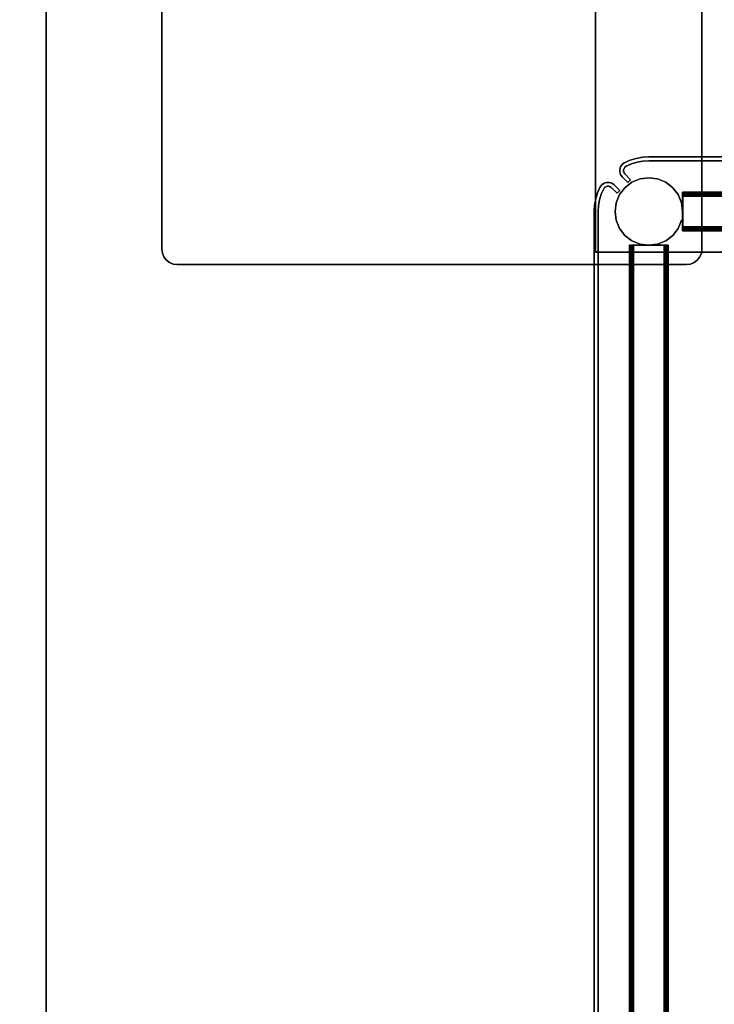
# Model space of a CAD drawing. Header units: inches. Extents: x -36 to 502, y -215 to 67.
# Tile 207 of 256: x 393 to 402, y -117 to -104. Entities that reach past the tile are written whole.
import ezdxf
from ezdxf.enums import TextEntityAlignment as Align

# ---------------------------------------------------------------- set-up
doc = ezdxf.new("R2010")
doc.units = ezdxf.units.IN
doc.header["$MEASUREMENT"] = 0
for name, color, linetype in [('A-FURN-3-NODE', 7, 'Continuous'), ('A-FURN-3-TABLE-COLUMN-BASE', 252, 'Continuous'), ('A-FURN-3-TABLE-COLUMN-BASE-CLADDING', 254, 'Continuous'), ('A-FURN-3-TABLE-COLUMN-BASE-PLATE', 252, 'Continuous'), ('A-FURN-3-TABLE-SUPPORT-RAIL', 252, 'Continuous'), ('A-FURN-3-TABLE-TOP', 33, 'Continuous'), ('A-FURN-HAWORTH-ATT', 7, 'Continuous')]:
    doc.layers.add(name, color=color, linetype=linetype)
doc.styles.get("Standard").update_dxf_attribs({"font": 'arial.ttf'})

# ---------------------------------------------------------------- blocks, each defined once
blk = doc.blocks.new('TAJC-5600-9-3D-3')
at = {"layer": 'A-FURN-3-TABLE-SUPPORT-RAIL'}
for points in [[(5.16, 3.5, 27.69), (5.16, 6.38, 27.69), (5.16, 6.38, 27.75), (5.16, 3.5, 27.75)], [(5.16, 6.38, 27.75), (61.16, 6.38, 27.75), (61.16, 3.5, 27.75), (5.16, 3.5, 27.75)], [(61.16, 6.38, 27.75), (5.16, 6.38, 27.75), (5.16, 6.38, 27.69), (61.16, 6.38, 27.69)], [(5.16, 3.5, 27.69), (61.16, 3.5, 27.69), (61.16, 6.38, 27.69), (5.16, 6.38, 27.69)]]:
    blk.add_3dface(points, dxfattribs=at)
at = {"layer": 'A-FURN-HAWORTH-ATT', "flags": 1}
for tag, p in [('HAWMC', (0, 0)), ('HAWPN', (0, -0.167)), ('HAWSN', (0, -0.333))]:
    blk.add_attdef(tag, text='', height=0.1, dxfattribs=at).set_placement(p, align=Align.TOP_CENTER)
blk = doc.blocks.new('TACB-1200-4-3D-3')
at = {"layer": 'A-FURN-3-TABLE-COLUMN-BASE'}
for points in [[(-12, 11.8, 27.75), (-12, 11.8, 27.505), (-12, 5.199, 27.505), (-12, 5.199, 27.75)], [(-5, 5.199, 27.75), (-5, 5.199, 27.505), (-5, 11.8, 27.505), (-5, 11.8, 27.75)], [(-11.8, 5, 27.75), (-11.8, 5, 27.505), (-5.2, 5, 27.505), (-5.2, 5, 27.75)]]:
    blk.add_3dface(points, dxfattribs=at)
for points, invisible_edges in [([(-12, 5.199, 27.505), (-12, 11.8, 27.505), (-5, 11.8, 27.505), (-5, 5.199, 27.505)], 10), ([(-5, 5.199, 27.75), (-5, 11.8, 27.75), (-12, 11.8, 27.75), (-12, 5.199, 27.75)], 10), ([(-5.25, 5.877, 23.795), (-5.25, 5.875, 23.805), (-5.25, 5.933, 23.849), (-5.25, 5.937, 23.83)], 10), ([(-5.25, 5.877, 23.795), (-5.25, 5.937, 23.83), (-5.25, 5.937, 22.43), (-5.25, 5.877, 22.465)], 5), ([(-5.25, 5.937, 22.43), (-5.25, 5.933, 22.411), (-5.25, 5.875, 22.455), (-5.25, 5.877, 22.465)], 10), ([(-5.25, 5.875, 23.805), (-5.25, 5.87, 23.813), (-5.25, 5.922, 23.865), (-5.25, 5.933, 23.849)], 10), ([(-5.25, 5.933, 22.411), (-5.25, 5.922, 22.395), (-5.25, 5.87, 22.447), (-5.25, 5.875, 22.455)], 10), ([(-5.25, 5.87, 23.813), (-5.25, 5.862, 23.818), (-5.25, 5.906, 23.876), (-5.25, 5.922, 23.865)], 10), ([(-5.25, 5.922, 22.395), (-5.25, 5.906, 22.384), (-5.25, 5.862, 22.442), (-5.25, 5.87, 22.447)], 10), ([(-5.25, 5.862, 23.818), (-5.25, 5.852, 23.82), (-5.25, 5.887, 23.88), (-5.25, 5.906, 23.876)], 10), ([(-5.25, 5.906, 22.384), (-5.25, 5.887, 22.38), (-5.25, 5.852, 22.44), (-5.25, 5.862, 22.442)], 10), ([(-5.25, 5.522, 23.82), (-5.25, 5.487, 23.88), (-5.25, 5.887, 23.88), (-5.25, 5.852, 23.82)], 5), ([(-5.25, 5.852, 22.44), (-5.25, 5.887, 22.38), (-5.25, 5.487, 22.38), (-5.25, 5.522, 22.44)], 5), ([(-5.249, 5.877, 5.534), (-5.249, 5.875, 5.544), (-5.249, 5.933, 5.588), (-5.249, 5.937, 5.569)], 10), ([(-5.249, 5.877, 5.534), (-5.249, 5.937, 5.569), (-5.249, 5.937, 4.169), (-5.249, 5.877, 4.204)], 5), ([(-5.249, 5.937, 4.169), (-5.249, 5.933, 4.15), (-5.249, 5.875, 4.194), (-5.249, 5.877, 4.204)], 10), ([(-5.249, 5.875, 5.544), (-5.249, 5.87, 5.552), (-5.249, 5.922, 5.604), (-5.249, 5.933, 5.588)], 10), ([(-5.249, 5.933, 4.15), (-5.249, 5.922, 4.134), (-5.249, 5.87, 4.186), (-5.249, 5.875, 4.194)], 10), ([(-5.249, 5.87, 5.552), (-5.249, 5.862, 5.557), (-5.249, 5.906, 5.615), (-5.249, 5.922, 5.604)], 10), ([(-5.249, 5.922, 4.134), (-5.249, 5.906, 4.123), (-5.249, 5.862, 4.181), (-5.249, 5.87, 4.186)], 10), ([(-5.249, 5.862, 5.557), (-5.249, 5.852, 5.559), (-5.249, 5.887, 5.619), (-5.249, 5.906, 5.615)], 10), ([(-5.249, 5.906, 4.123), (-5.249, 5.887, 4.119), (-5.249, 5.852, 4.179), (-5.249, 5.862, 4.181)], 10), ([(-5.249, 5.522, 5.559), (-5.249, 5.487, 5.619), (-5.249, 5.887, 5.619), (-5.249, 5.852, 5.559)], 5), ([(-5.249, 5.852, 4.179), (-5.249, 5.887, 4.119), (-5.249, 5.487, 4.119), (-5.249, 5.522, 4.179)], 5), ([(-5.25, 5.522, 23.82), (-5.25, 5.512, 23.818), (-5.25, 5.468, 23.876), (-5.25, 5.487, 23.88)], 10), ([(-5.25, 5.512, 22.442), (-5.25, 5.522, 22.44), (-5.25, 5.487, 22.38), (-5.25, 5.468, 22.384)], 10), ([(-5.25, 5.512, 23.818), (-5.25, 5.504, 23.813), (-5.25, 5.452, 23.865), (-5.25, 5.468, 23.876)], 10), ([(-5.25, 5.504, 22.447), (-5.25, 5.512, 22.442), (-5.25, 5.468, 22.384), (-5.25, 5.452, 22.395)], 10), ([(-5.25, 5.504, 23.813), (-5.25, 5.499, 23.805), (-5.25, 5.441, 23.849), (-5.25, 5.452, 23.865)], 10), ([(-5.25, 5.499, 22.455), (-5.25, 5.504, 22.447), (-5.25, 5.452, 22.395), (-5.25, 5.441, 22.411)], 10), ([(-5.25, 5.499, 23.805), (-5.25, 5.497, 23.795), (-5.25, 5.437, 23.83), (-5.25, 5.441, 23.849)], 10), ([(-5.25, 5.497, 22.465), (-5.25, 5.499, 22.455), (-5.25, 5.441, 22.411), (-5.25, 5.437, 22.43)], 10), ([(-5.25, 5.497, 22.465), (-5.25, 5.437, 22.43), (-5.25, 5.437, 23.83), (-5.25, 5.497, 23.795)], 5), ([(-5.249, 5.522, 5.559), (-5.249, 5.512, 5.557), (-5.249, 5.468, 5.615), (-5.249, 5.487, 5.619)], 10), ([(-5.249, 5.512, 4.181), (-5.249, 5.522, 4.179), (-5.249, 5.487, 4.119), (-5.249, 5.468, 4.123)], 10), ([(-5.249, 5.512, 5.557), (-5.249, 5.504, 5.552), (-5.249, 5.452, 5.604), (-5.249, 5.468, 5.615)], 10), ([(-5.249, 5.504, 4.186), (-5.249, 5.512, 4.181), (-5.249, 5.468, 4.123), (-5.249, 5.452, 4.134)], 10), ([(-5.249, 5.504, 5.552), (-5.249, 5.499, 5.544), (-5.249, 5.441, 5.588), (-5.249, 5.452, 5.604)], 10), ([(-5.249, 5.499, 4.194), (-5.249, 5.504, 4.186), (-5.249, 5.452, 4.134), (-5.249, 5.441, 4.15)], 10), ([(-5.249, 5.499, 5.544), (-5.249, 5.497, 5.534), (-5.249, 5.437, 5.569), (-5.249, 5.441, 5.588)], 10), ([(-5.249, 5.497, 4.204), (-5.249, 5.499, 4.194), (-5.249, 5.441, 4.15), (-5.249, 5.437, 4.169)], 10), ([(-5.249, 5.497, 4.204), (-5.249, 5.437, 4.169), (-5.249, 5.437, 5.569), (-5.249, 5.497, 5.534)], 5), ([(-5.876, 5.25, 23.805), (-5.878, 5.25, 23.795), (-5.938, 5.25, 23.83), (-5.934, 5.25, 23.849)], 10), ([(-5.878, 5.25, 22.465), (-5.876, 5.25, 22.455), (-5.934, 5.25, 22.411), (-5.938, 5.25, 22.43)], 10), ([(-5.878, 5.25, 22.465), (-5.938, 5.25, 22.43), (-5.938, 5.25, 23.83), (-5.878, 5.25, 23.795)], 5), ([(-5.875, 5.25, 5.544), (-5.877, 5.25, 5.534), (-5.937, 5.25, 5.569), (-5.933, 5.25, 5.588)], 10), ([(-5.877, 5.25, 4.204), (-5.875, 5.25, 4.194), (-5.933, 5.25, 4.15), (-5.937, 5.25, 4.169)], 10), ([(-5.877, 5.25, 4.204), (-5.937, 5.25, 4.169), (-5.937, 5.25, 5.569), (-5.877, 5.25, 5.534)], 5), ([(-5.87, 5.25, 23.813), (-5.876, 5.25, 23.805), (-5.934, 5.25, 23.849), (-5.923, 5.25, 23.865)], 10), ([(-5.876, 5.25, 22.455), (-5.87, 5.25, 22.447), (-5.923, 5.25, 22.395), (-5.934, 5.25, 22.411)], 10), ([(-5.87, 5.25, 5.552), (-5.875, 5.25, 5.544), (-5.933, 5.25, 5.588), (-5.923, 5.25, 5.604)], 10), ([(-5.875, 5.25, 4.194), (-5.87, 5.25, 4.186), (-5.923, 5.25, 4.134), (-5.933, 5.25, 4.15)], 10), ([(-5.862, 5.25, 5.557), (-5.87, 5.25, 5.552), (-5.923, 5.25, 5.604), (-5.906, 5.25, 5.615)], 10), ([(-5.87, 5.25, 4.186), (-5.862, 5.25, 4.181), (-5.906, 5.25, 4.123), (-5.923, 5.25, 4.134)], 10), ([(-5.862, 5.25, 23.818), (-5.87, 5.25, 23.813), (-5.923, 5.25, 23.865), (-5.907, 5.25, 23.876)], 10), ([(-5.87, 5.25, 22.447), (-5.862, 5.25, 22.442), (-5.907, 5.25, 22.384), (-5.923, 5.25, 22.395)], 10), ([(-5.853, 5.25, 23.82), (-5.862, 5.25, 23.818), (-5.907, 5.25, 23.876), (-5.888, 5.25, 23.88)], 10), ([(-5.862, 5.25, 22.442), (-5.853, 5.25, 22.44), (-5.888, 5.25, 22.38), (-5.907, 5.25, 22.384)], 10), ([(-5.852, 5.25, 5.559), (-5.862, 5.25, 5.557), (-5.906, 5.25, 5.615), (-5.887, 5.25, 5.619)], 10), ([(-5.862, 5.25, 4.181), (-5.852, 5.25, 4.179), (-5.887, 5.25, 4.119), (-5.906, 5.25, 4.123)], 10), ([(-5.853, 5.25, 23.82), (-5.888, 5.25, 23.88), (-5.488, 5.25, 23.88), (-5.523, 5.25, 23.82)], 5), ([(-5.523, 5.25, 22.44), (-5.488, 5.25, 22.38), (-5.888, 5.25, 22.38), (-5.853, 5.25, 22.44)], 5), ([(-5.852, 5.25, 5.559), (-5.887, 5.25, 5.619), (-5.487, 5.25, 5.619), (-5.522, 5.25, 5.559)], 5), ([(-5.522, 5.25, 4.179), (-5.487, 5.25, 4.119), (-5.887, 5.25, 4.119), (-5.852, 5.25, 4.179)], 5), ([(-5.513, 5.25, 23.818), (-5.523, 5.25, 23.82), (-5.488, 5.25, 23.88), (-5.469, 5.25, 23.876)], 10), ([(-5.469, 5.25, 22.384), (-5.488, 5.25, 22.38), (-5.523, 5.25, 22.44), (-5.513, 5.25, 22.442)], 10), ([(-5.513, 5.25, 5.557), (-5.522, 5.25, 5.559), (-5.487, 5.25, 5.619), (-5.468, 5.25, 5.615)], 10), ([(-5.468, 5.25, 4.123), (-5.487, 5.25, 4.119), (-5.522, 5.25, 4.179), (-5.513, 5.25, 4.181)], 10), ([(-5.505, 5.25, 5.552), (-5.513, 5.25, 5.557), (-5.468, 5.25, 5.615), (-5.452, 5.25, 5.604)], 10), ([(-5.452, 5.25, 4.134), (-5.468, 5.25, 4.123), (-5.513, 5.25, 4.181), (-5.505, 5.25, 4.186)], 10), ([(-5.505, 5.25, 23.813), (-5.513, 5.25, 23.818), (-5.469, 5.25, 23.876), (-5.452, 5.25, 23.865)], 10), ([(-5.452, 5.25, 22.395), (-5.469, 5.25, 22.384), (-5.513, 5.25, 22.442), (-5.505, 5.25, 22.447)], 10), ([(-5.499, 5.25, 5.544), (-5.505, 5.25, 5.552), (-5.452, 5.25, 5.604), (-5.441, 5.25, 5.588)], 10), ([(-5.441, 5.25, 4.15), (-5.452, 5.25, 4.134), (-5.505, 5.25, 4.186), (-5.499, 5.25, 4.194)], 10), ([(-5.5, 5.25, 23.805), (-5.505, 5.25, 23.813), (-5.452, 5.25, 23.865), (-5.442, 5.25, 23.849)], 10), ([(-5.442, 5.25, 22.411), (-5.452, 5.25, 22.395), (-5.505, 5.25, 22.447), (-5.5, 5.25, 22.455)], 10), ([(-5.498, 5.25, 23.795), (-5.5, 5.25, 23.805), (-5.442, 5.25, 23.849), (-5.438, 5.25, 23.83)], 10), ([(-5.438, 5.25, 22.43), (-5.442, 5.25, 22.411), (-5.5, 5.25, 22.455), (-5.498, 5.25, 22.465)], 10), ([(-5.497, 5.25, 5.534), (-5.499, 5.25, 5.544), (-5.441, 5.25, 5.588), (-5.437, 5.25, 5.569)], 10), ([(-5.437, 5.25, 4.169), (-5.441, 5.25, 4.15), (-5.499, 5.25, 4.194), (-5.497, 5.25, 4.204)], 10), ([(-5.498, 5.25, 23.795), (-5.438, 5.25, 23.83), (-5.438, 5.25, 22.43), (-5.498, 5.25, 22.465)], 5), ([(-5.497, 5.25, 5.534), (-5.437, 5.25, 5.569), (-5.437, 5.25, 4.169), (-5.497, 5.25, 4.204)], 5), ([(-12, 5.199, 27.75), (-11.993, 5.148, 27.75), (-5.007, 5.148, 27.75), (-5, 5.199, 27.75)], 10), ([(-5, 5.199, 27.505), (-5.007, 5.148, 27.505), (-11.993, 5.148, 27.505), (-12, 5.199, 27.505)], 10), ([(-11.993, 5.148, 27.75), (-11.973, 5.1, 27.75), (-5.027, 5.1, 27.75), (-5.007, 5.148, 27.75)], 10), ([(-5.007, 5.148, 27.505), (-5.027, 5.1, 27.505), (-11.973, 5.1, 27.505), (-11.993, 5.148, 27.505)], 10), ([(-11.973, 5.1, 27.75), (-11.942, 5.058, 27.75), (-5.059, 5.058, 27.75), (-5.027, 5.1, 27.75)], 10), ([(-5.027, 5.1, 27.505), (-5.059, 5.058, 27.505), (-11.942, 5.058, 27.505), (-11.973, 5.1, 27.505)], 10), ([(-11.942, 5.058, 27.75), (-11.9, 5.026, 27.75), (-5.1, 5.026, 27.75), (-5.059, 5.058, 27.75)], 10), ([(-5.059, 5.058, 27.505), (-5.1, 5.026, 27.505), (-11.9, 5.026, 27.505), (-11.942, 5.058, 27.505)], 10), ([(-11.9, 5.026, 27.75), (-11.852, 5.006, 27.75), (-5.148, 5.006, 27.75), (-5.1, 5.026, 27.75)], 10), ([(-5.1, 5.026, 27.505), (-5.148, 5.006, 27.505), (-11.852, 5.006, 27.505), (-11.9, 5.026, 27.505)], 10), ([(-11.852, 5.006, 27.75), (-11.8, 5, 27.75), (-5.2, 5, 27.75), (-5.148, 5.006, 27.75)], 8), ([(-5.148, 5.006, 27.505), (-5.2, 5, 27.505), (-11.8, 5, 27.505), (-11.852, 5.006, 27.505)], 8)]:
    blk.add_3dface(points, dxfattribs=dict(at, invisible_edges=invisible_edges))
at = {"layer": 'A-FURN-HAWORTH-ATT', "flags": 1}
for tag, p in [('HAWMC', (0, 0)), ('HAWPN', (0, -0.167)), ('HAWSN', (0, -0.333))]:
    blk.add_attdef(tag, text='', height=0.1, dxfattribs=at).set_placement(p, align=Align.TOP_CENTER)
at = {"layer": 'A-FURN-3-TABLE-COLUMN-BASE'}
mesh = blk.add_polymesh((2, 24), dxfattribs=dict(at, n_close=True))
for k, corner in enumerate([(-5.25, 5.687, 0.744), (-5.265, 5.8, 0.744), (-5.308, 5.906, 0.744), (-5.378, 5.996, 0.744), (-5.468, 6.066, 0.744), (-5.574, 6.11, 0.744), (-5.687, 6.125, 0.744), (-5.8, 6.11, 0.744), (-5.906, 6.066, 0.744), (-5.997, 5.996, 0.744), (-6.066, 5.906, 0.744), (-6.11, 5.8, 0.744), (-6.125, 5.687, 0.744), (-6.11, 5.574, 0.744), (-6.066, 5.468, 0.744), (-5.997, 5.378, 0.744), (-5.906, 5.308, 0.744), (-5.8, 5.264, 0.744), (-5.687, 5.25, 0.744), (-5.574, 5.264, 0.744), (-5.468, 5.308, 0.744), (-5.378, 5.378, 0.744), (-5.308, 5.468, 0.744), (-5.265, 5.574, 0.744), (-5.25, 5.687, 27.505), (-5.265, 5.8, 27.505), (-5.308, 5.906, 27.505), (-5.378, 5.996, 27.505), (-5.468, 6.066, 27.505), (-5.574, 6.11, 27.505), (-5.687, 6.125, 27.505), (-5.8, 6.11, 27.505), (-5.906, 6.066, 27.505), (-5.997, 5.996, 27.505), (-6.066, 5.906, 27.505), (-6.11, 5.8, 27.505), (-6.125, 5.687, 27.505), (-6.11, 5.574, 27.505), (-6.066, 5.468, 27.505), (-5.997, 5.378, 27.505), (-5.906, 5.308, 27.505), (-5.8, 5.264, 27.505), (-5.687, 5.25, 27.505), (-5.574, 5.264, 27.505), (-5.468, 5.308, 27.505), (-5.378, 5.378, 27.505), (-5.308, 5.468, 27.505), (-5.265, 5.574, 27.505)]):
    mesh.set_mesh_vertex(divmod(k, 24), corner)
mesh = blk.add_polymesh((2, 20), dxfattribs=dict(at, n_close=True))
for k, corner in enumerate([(-5.25, 5.441, 22.411), (-5.25, 5.452, 22.395), (-5.25, 5.468, 22.384), (-5.25, 5.487, 22.38), (-5.25, 5.887, 22.38), (-5.25, 5.906, 22.384), (-5.25, 5.922, 22.395), (-5.25, 5.933, 22.411), (-5.25, 5.937, 22.43), (-5.25, 5.937, 23.83), (-5.25, 5.933, 23.849), (-5.25, 5.922, 23.865), (-5.25, 5.906, 23.876), (-5.25, 5.887, 23.88), (-5.25, 5.487, 23.88), (-5.25, 5.468, 23.876), (-5.25, 5.452, 23.865), (-5.25, 5.441, 23.849), (-5.25, 5.437, 23.83), (-5.25, 5.437, 22.43), (5.25, 5.441, 22.411), (5.25, 5.452, 22.395), (5.25, 5.468, 22.384), (5.25, 5.487, 22.38), (5.25, 5.887, 22.38), (5.25, 5.906, 22.384), (5.25, 5.922, 22.395), (5.25, 5.933, 22.411), (5.25, 5.937, 22.43), (5.25, 5.937, 23.83), (5.25, 5.933, 23.849), (5.25, 5.922, 23.865), (5.25, 5.906, 23.876), (5.25, 5.887, 23.88), (5.25, 5.487, 23.88), (5.25, 5.468, 23.876), (5.25, 5.452, 23.865), (5.25, 5.441, 23.849), (5.25, 5.437, 23.83), (5.25, 5.437, 22.43)]):
    mesh.set_mesh_vertex(divmod(k, 20), corner)
mesh = blk.add_polymesh((2, 20), dxfattribs=dict(at, n_close=True))
for k, corner in enumerate([(-5.249, 5.441, 4.15), (-5.249, 5.452, 4.134), (-5.249, 5.468, 4.123), (-5.249, 5.487, 4.119), (-5.249, 5.887, 4.119), (-5.249, 5.906, 4.123), (-5.249, 5.922, 4.134), (-5.249, 5.933, 4.15), (-5.249, 5.937, 4.169), (-5.249, 5.937, 5.569), (-5.249, 5.933, 5.588), (-5.249, 5.922, 5.604), (-5.249, 5.906, 5.615), (-5.249, 5.887, 5.619), (-5.249, 5.487, 5.619), (-5.249, 5.468, 5.615), (-5.249, 5.452, 5.604), (-5.249, 5.441, 5.588), (-5.249, 5.437, 5.569), (-5.249, 5.437, 4.169), (5.25, 5.441, 4.15), (5.25, 5.452, 4.134), (5.25, 5.468, 4.123), (5.25, 5.487, 4.119), (5.25, 5.887, 4.119), (5.25, 5.906, 4.123), (5.25, 5.922, 4.134), (5.25, 5.933, 4.15), (5.25, 5.937, 4.169), (5.25, 5.937, 5.569), (5.25, 5.933, 5.588), (5.25, 5.922, 5.604), (5.25, 5.906, 5.615), (5.25, 5.887, 5.619), (5.25, 5.487, 5.619), (5.25, 5.468, 5.615), (5.25, 5.452, 5.604), (5.25, 5.441, 5.588), (5.25, 5.437, 5.569), (5.25, 5.437, 4.169)]):
    mesh.set_mesh_vertex(divmod(k, 20), corner)
mesh = blk.add_polymesh((2, 20), dxfattribs=dict(at, n_close=True))
for k, corner in enumerate([(-5.442, -5.25, 22.411), (-5.452, -5.25, 22.395), (-5.469, -5.25, 22.384), (-5.488, -5.25, 22.38), (-5.888, -5.25, 22.38), (-5.907, -5.25, 22.384), (-5.923, -5.25, 22.395), (-5.934, -5.25, 22.411), (-5.938, -5.25, 22.43), (-5.938, -5.25, 23.83), (-5.934, -5.25, 23.849), (-5.923, -5.25, 23.865), (-5.907, -5.25, 23.876), (-5.888, -5.25, 23.88), (-5.488, -5.25, 23.88), (-5.469, -5.25, 23.876), (-5.452, -5.25, 23.865), (-5.442, -5.25, 23.849), (-5.438, -5.25, 23.83), (-5.438, -5.25, 22.43), (-5.442, 5.25, 22.411), (-5.452, 5.25, 22.395), (-5.469, 5.25, 22.384), (-5.488, 5.25, 22.38), (-5.888, 5.25, 22.38), (-5.907, 5.25, 22.384), (-5.923, 5.25, 22.395), (-5.934, 5.25, 22.411), (-5.938, 5.25, 22.43), (-5.938, 5.25, 23.83), (-5.934, 5.25, 23.849), (-5.923, 5.25, 23.865), (-5.907, 5.25, 23.876), (-5.888, 5.25, 23.88), (-5.488, 5.25, 23.88), (-5.469, 5.25, 23.876), (-5.452, 5.25, 23.865), (-5.442, 5.25, 23.849), (-5.438, 5.25, 23.83), (-5.438, 5.25, 22.43)]):
    mesh.set_mesh_vertex(divmod(k, 20), corner)
mesh = blk.add_polymesh((2, 20), dxfattribs=dict(at, n_close=True))
for k, corner in enumerate([(-5.441, -5.25, 4.15), (-5.452, -5.25, 4.134), (-5.468, -5.25, 4.123), (-5.487, -5.25, 4.119), (-5.887, -5.25, 4.119), (-5.906, -5.25, 4.123), (-5.923, -5.25, 4.134), (-5.933, -5.25, 4.15), (-5.937, -5.25, 4.169), (-5.937, -5.25, 5.569), (-5.933, -5.25, 5.588), (-5.923, -5.25, 5.604), (-5.906, -5.25, 5.615), (-5.887, -5.25, 5.619), (-5.487, -5.25, 5.619), (-5.468, -5.25, 5.615), (-5.452, -5.25, 5.604), (-5.441, -5.25, 5.588), (-5.437, -5.25, 5.569), (-5.437, -5.25, 4.169), (-5.441, 5.25, 4.15), (-5.452, 5.25, 4.134), (-5.468, 5.25, 4.123), (-5.487, 5.25, 4.119), (-5.887, 5.25, 4.119), (-5.906, 5.25, 4.123), (-5.923, 5.25, 4.134), (-5.933, 5.25, 4.15), (-5.937, 5.25, 4.169), (-5.937, 5.25, 5.569), (-5.933, 5.25, 5.588), (-5.923, 5.25, 5.604), (-5.906, 5.25, 5.615), (-5.887, 5.25, 5.619), (-5.487, 5.25, 5.619), (-5.468, 5.25, 5.615), (-5.452, 5.25, 5.604), (-5.441, 5.25, 5.588), (-5.437, 5.25, 5.569), (-5.437, 5.25, 4.169)]):
    mesh.set_mesh_vertex(divmod(k, 20), corner)
mesh = blk.add_polymesh((2, 7), dxfattribs=at)
for k, corner in enumerate([(-12, 5.199, 27.505), (-11.993, 5.148, 27.505), (-11.973, 5.1, 27.505), (-11.942, 5.058, 27.505), (-11.9, 5.026, 27.505), (-11.852, 5.006, 27.505), (-11.8, 5, 27.505), (-12, 5.199, 27.75), (-11.993, 5.148, 27.75), (-11.973, 5.1, 27.75), (-11.942, 5.058, 27.75), (-11.9, 5.026, 27.75), (-11.852, 5.006, 27.75), (-11.8, 5, 27.75)]):
    mesh.set_mesh_vertex(divmod(k, 7), corner)
mesh = blk.add_polymesh((2, 7), dxfattribs=at)
for k, corner in enumerate([(-5, 5.199, 27.75), (-5.007, 5.148, 27.75), (-5.027, 5.1, 27.75), (-5.059, 5.058, 27.75), (-5.1, 5.026, 27.75), (-5.148, 5.006, 27.75), (-5.2, 5, 27.75), (-5, 5.199, 27.505), (-5.007, 5.148, 27.505), (-5.027, 5.1, 27.505), (-5.059, 5.058, 27.505), (-5.1, 5.026, 27.505), (-5.148, 5.006, 27.505), (-5.2, 5, 27.505)]):
    mesh.set_mesh_vertex(divmod(k, 7), corner)
blk = doc.blocks.new('TACC-1200-F4-3D-3')
at = {"layer": 'A-FURN-3-NODE'}
blk.add_point((0, 0), dxfattribs=at)
at = {"layer": 'A-FURN-3-TABLE-COLUMN-BASE-CLADDING'}
for points, invisible_edges in [([(-5.997, -6.174, 26.184), (-5.923, -6.099, 26.184), (-5.958, -6.064, 26.184), (-6.033, -6.138, 26.184)], 8), ([(5.924, -6.099, 26.184), (5.959, -6.064, 26.184), (6.033, -6.138, 26.184), (5.998, -6.174, 26.184)], 4), ([(-6.009, -6.189, 0.934), (-6.015, -6.208, 0.934), (-6.064, -6.2, 0.934), (-6.053, -6.167, 0.934)], 10), ([(-6.053, -6.167, 26.184), (-6.064, -6.2, 26.184), (-6.015, -6.208, 26.184), (-6.009, -6.189, 26.184)], 10), ([(-6.015, -6.208, 0.934), (-6.015, -6.227, 0.934), (-6.064, -6.235, 0.934), (-6.064, -6.2, 0.934)], 10), ([(-6.064, -6.2, 26.184), (-6.064, -6.235, 26.184), (-6.015, -6.227, 26.184), (-6.015, -6.208, 26.184)], 10), ([(-6.015, -6.227, 0.934), (-6.009, -6.246, 0.934), (-6.054, -6.268, 0.934), (-6.064, -6.235, 0.934)], 10), ([(-6.064, -6.235, 26.184), (-6.054, -6.268, 26.184), (-6.009, -6.246, 26.184), (-6.015, -6.227, 26.184)], 10), ([(-6.009, -6.246, 0.934), (-5.998, -6.262, 0.934), (-6.033, -6.297, 0.934), (-6.054, -6.268, 0.934)], 10), ([(-6.054, -6.268, 26.184), (-6.033, -6.297, 26.184), (-5.998, -6.262, 26.184), (-6.009, -6.246, 26.184)], 10), ([(-5.997, -6.174, 0.934), (-6.009, -6.189, 0.934), (-6.053, -6.167, 0.934), (-6.033, -6.138, 0.934)], 10), ([(-6.033, -6.138, 26.184), (-6.053, -6.167, 26.184), (-6.009, -6.189, 26.184), (-5.997, -6.174, 26.184)], 10), ([(6.009, -6.189, 0.934), (5.998, -6.174, 0.934), (6.033, -6.138, 0.934), (6.054, -6.167, 0.934)], 10), ([(6.054, -6.167, 26.184), (6.033, -6.138, 26.184), (5.998, -6.174, 26.184), (6.009, -6.189, 26.184)], 10), ([(5.998, -6.262, 0.934), (6.009, -6.246, 0.934), (6.054, -6.268, 0.934), (6.034, -6.297, 0.934)], 10), ([(6.034, -6.297, 26.184), (6.054, -6.268, 26.184), (6.009, -6.246, 26.184), (5.998, -6.262, 26.184)], 10), ([(6.015, -6.208, 0.934), (6.009, -6.189, 0.934), (6.054, -6.167, 0.934), (6.065, -6.2, 0.934)], 10), ([(6.065, -6.2, 26.184), (6.054, -6.167, 26.184), (6.009, -6.189, 26.184), (6.015, -6.208, 26.184)], 10), ([(6.009, -6.246, 0.934), (6.015, -6.227, 0.934), (6.065, -6.235, 0.934), (6.054, -6.268, 0.934)], 10), ([(6.054, -6.268, 26.184), (6.065, -6.235, 26.184), (6.015, -6.227, 26.184), (6.009, -6.246, 26.184)], 10), ([(6.015, -6.227, 0.934), (6.015, -6.208, 0.934), (6.065, -6.2, 0.934), (6.065, -6.235, 0.934)], 10), ([(6.065, -6.235, 26.184), (6.065, -6.2, 26.184), (6.015, -6.208, 26.184), (6.015, -6.227, 26.184)], 10), ([(-5.998, -6.262, 0.934), (-5.982, -6.273, 0.934), (-6.005, -6.318, 0.934), (-6.033, -6.297, 0.934)], 10), ([(-6.033, -6.297, 26.184), (-6.005, -6.318, 26.184), (-5.982, -6.273, 26.184), (-5.998, -6.262, 26.184)], 10), ([(-5.982, -6.273, 0.934), (-5.912, -6.305, 0.934), (-5.93, -6.351, 0.934), (-6.005, -6.318, 0.934)], 10), ([(-6.005, -6.318, 26.184), (-5.93, -6.351, 26.184), (-5.912, -6.305, 26.184), (-5.982, -6.273, 26.184)], 10), ([(-5.912, -6.305, 0.934), (-5.839, -6.327, 0.934), (-5.851, -6.376, 0.934), (-5.93, -6.351, 0.934)], 10), ([(-5.93, -6.351, 26.184), (-5.851, -6.376, 26.184), (-5.839, -6.327, 26.184), (-5.912, -6.305, 26.184)], 10), ([(-5.839, -6.327, 0.934), (-5.764, -6.341, 0.934), (-5.77, -6.391, 0.934), (-5.851, -6.376, 0.934)], 10), ([(-5.851, -6.376, 26.184), (-5.77, -6.391, 26.184), (-5.764, -6.341, 26.184), (-5.839, -6.327, 26.184)], 10), ([(-5.764, -6.341, 0.934), (-5.687, -6.345, 0.934), (-5.687, -6.395, 0.934), (-5.77, -6.391, 0.934)], 10), ([(-5.77, -6.391, 26.184), (-5.687, -6.395, 26.184), (-5.687, -6.345, 26.184), (-5.764, -6.341, 26.184)], 10), ([(5.688, -6.395, 26.184), (5.688, -6.345, 26.184), (-5.687, -6.345, 26.184), (-5.687, -6.395, 26.184)], 5), ([(-5.687, -6.395, 0.934), (-5.687, -6.345, 0.934), (5.688, -6.345, 0.934), (5.688, -6.395, 0.934)], 5), ([(5.688, -6.345, 0.934), (5.764, -6.341, 0.934), (5.77, -6.391, 0.934), (5.688, -6.395, 0.934)], 10), ([(5.688, -6.395, 26.184), (5.77, -6.391, 26.184), (5.764, -6.341, 26.184), (5.688, -6.345, 26.184)], 10), ([(5.764, -6.341, 0.934), (5.84, -6.327, 0.934), (5.851, -6.376, 0.934), (5.77, -6.391, 0.934)], 10), ([(5.77, -6.391, 26.184), (5.851, -6.376, 26.184), (5.84, -6.327, 26.184), (5.764, -6.341, 26.184)], 10), ([(5.84, -6.327, 0.934), (5.913, -6.305, 0.934), (5.93, -6.351, 0.934), (5.851, -6.376, 0.934)], 10), ([(5.851, -6.376, 26.184), (5.93, -6.351, 26.184), (5.913, -6.305, 26.184), (5.84, -6.327, 26.184)], 10), ([(5.913, -6.305, 0.934), (5.983, -6.273, 0.934), (6.006, -6.318, 0.934), (5.93, -6.351, 0.934)], 10), ([(5.93, -6.351, 26.184), (6.006, -6.318, 26.184), (5.983, -6.273, 26.184), (5.913, -6.305, 26.184)], 10), ([(5.983, -6.273, 0.934), (5.998, -6.262, 0.934), (6.034, -6.297, 0.934), (6.006, -6.318, 0.934)], 10), ([(6.006, -6.318, 26.184), (6.034, -6.297, 26.184), (5.998, -6.262, 26.184), (5.983, -6.273, 26.184)], 10)]:
    blk.add_3dface(points, dxfattribs=dict(at, invisible_edges=invisible_edges))
for points in [[(-6.033, -6.138, 26.184), (-5.958, -6.064, 26.184), (-5.958, -6.064, 0.934), (-6.033, -6.138, 0.934)], [(-5.923, -6.099, 26.184), (-5.997, -6.174, 26.184), (-5.997, -6.174, 0.934), (-5.923, -6.099, 0.934)], [(-5.923, -6.099, 0.934), (-5.958, -6.064, 0.934), (-5.958, -6.064, 26.184), (-5.923, -6.099, 26.184)], [(5.959, -6.064, 0.934), (5.959, -6.064, 26.184), (5.924, -6.099, 26.184), (5.924, -6.099, 0.934)], [(5.998, -6.174, 26.184), (5.998, -6.174, 0.934), (5.924, -6.099, 0.934), (5.924, -6.099, 26.184)], [(5.959, -6.064, 26.184), (5.959, -6.064, 0.934), (6.033, -6.138, 0.934), (6.033, -6.138, 26.184)], [(-5.687, -6.345, 26.184), (5.688, -6.345, 26.184), (5.688, -6.345, 0.934), (-5.687, -6.345, 0.934)], [(-5.687, -6.395, 26.184), (-5.687, -6.395, 0.934), (5.688, -6.395, 0.934), (5.688, -6.395, 26.184)]]:
    blk.add_3dface(points, dxfattribs=at)
at = {"layer": 'A-FURN-HAWORTH-ATT', "flags": 1}
for tag, p in [('HAWMC', (0, 0)), ('HAWPN', (0, -0.167)), ('HAWSN', (0, -0.333))]:
    blk.add_attdef(tag, text='', height=0.1, dxfattribs=at).set_placement(p, align=Align.TOP_CENTER)
at = {"layer": 'A-FURN-3-TABLE-COLUMN-BASE-CLADDING'}
mesh = blk.add_polymesh((2, 7), dxfattribs=at)
for k, corner in enumerate([(-6.033, -6.138, 0.934), (-6.053, -6.167, 0.934), (-6.064, -6.2, 0.934), (-6.064, -6.235, 0.934), (-6.054, -6.268, 0.934), (-6.033, -6.297, 0.934), (-6.005, -6.318, 0.934), (-6.033, -6.138, 26.184), (-6.053, -6.167, 26.184), (-6.064, -6.2, 26.184), (-6.064, -6.235, 26.184), (-6.054, -6.268, 26.184), (-6.033, -6.297, 26.184), (-6.005, -6.318, 26.184)]):
    mesh.set_mesh_vertex(divmod(k, 7), corner)
mesh = blk.add_polymesh((2, 7), dxfattribs=at)
for k, corner in enumerate([(-5.997, -6.174, 26.184), (-6.009, -6.189, 26.184), (-6.015, -6.208, 26.184), (-6.015, -6.227, 26.184), (-6.009, -6.246, 26.184), (-5.998, -6.262, 26.184), (-5.982, -6.273, 26.184), (-5.997, -6.174, 0.934), (-6.009, -6.189, 0.934), (-6.015, -6.208, 0.934), (-6.015, -6.227, 0.934), (-6.009, -6.246, 0.934), (-5.998, -6.262, 0.934), (-5.982, -6.273, 0.934)]):
    mesh.set_mesh_vertex(divmod(k, 7), corner)
mesh = blk.add_polymesh((2, 7), dxfattribs=at)
for k, corner in enumerate([(5.983, -6.273, 26.184), (5.998, -6.262, 26.184), (6.009, -6.246, 26.184), (6.015, -6.227, 26.184), (6.015, -6.208, 26.184), (6.009, -6.189, 26.184), (5.998, -6.174, 26.184), (5.983, -6.273, 0.934), (5.998, -6.262, 0.934), (6.009, -6.246, 0.934), (6.015, -6.227, 0.934), (6.015, -6.208, 0.934), (6.009, -6.189, 0.934), (5.998, -6.174, 0.934)]):
    mesh.set_mesh_vertex(divmod(k, 7), corner)
mesh = blk.add_polymesh((2, 7), dxfattribs=at)
for k, corner in enumerate([(6.006, -6.318, 0.934), (6.034, -6.297, 0.934), (6.054, -6.268, 0.934), (6.065, -6.235, 0.934), (6.065, -6.2, 0.934), (6.054, -6.167, 0.934), (6.033, -6.138, 0.934), (6.006, -6.318, 26.184), (6.034, -6.297, 26.184), (6.054, -6.268, 26.184), (6.065, -6.235, 26.184), (6.065, -6.2, 26.184), (6.054, -6.167, 26.184), (6.033, -6.138, 26.184)]):
    mesh.set_mesh_vertex(divmod(k, 7), corner)
mesh = blk.add_polymesh((2, 5), dxfattribs=at)
for k, corner in enumerate([(-6.005, -6.318, 0.934), (-5.93, -6.351, 0.934), (-5.851, -6.376, 0.934), (-5.77, -6.391, 0.934), (-5.687, -6.395, 0.934), (-6.005, -6.318, 26.184), (-5.93, -6.351, 26.184), (-5.851, -6.376, 26.184), (-5.77, -6.391, 26.184), (-5.687, -6.395, 26.184)]):
    mesh.set_mesh_vertex(divmod(k, 5), corner)
mesh = blk.add_polymesh((2, 5), dxfattribs=at)
for k, corner in enumerate([(-5.982, -6.273, 26.184), (-5.912, -6.305, 26.184), (-5.839, -6.327, 26.184), (-5.764, -6.341, 26.184), (-5.687, -6.345, 26.184), (-5.982, -6.273, 0.934), (-5.912, -6.305, 0.934), (-5.839, -6.327, 0.934), (-5.764, -6.341, 0.934), (-5.687, -6.345, 0.934)]):
    mesh.set_mesh_vertex(divmod(k, 5), corner)
mesh = blk.add_polymesh((2, 5), dxfattribs=at)
for k, corner in enumerate([(5.688, -6.345, 26.184), (5.764, -6.341, 26.184), (5.84, -6.327, 26.184), (5.913, -6.305, 26.184), (5.983, -6.273, 26.184), (5.688, -6.345, 0.934), (5.764, -6.341, 0.934), (5.84, -6.327, 0.934), (5.913, -6.305, 0.934), (5.983, -6.273, 0.934)]):
    mesh.set_mesh_vertex(divmod(k, 5), corner)
mesh = blk.add_polymesh((2, 5), dxfattribs=at)
for k, corner in enumerate([(5.688, -6.395, 0.934), (5.77, -6.391, 0.934), (5.851, -6.376, 0.934), (5.93, -6.351, 0.934), (6.006, -6.318, 0.934), (5.688, -6.395, 26.184), (5.77, -6.391, 26.184), (5.851, -6.376, 26.184), (5.93, -6.351, 26.184), (6.006, -6.318, 26.184)]):
    mesh.set_mesh_vertex(divmod(k, 5), corner)
blk = doc.blocks.new('TAPL-2700-S-3D-3')
at = {"layer": 'A-FURN-3-TABLE-COLUMN-BASE-PLATE'}
for points, invisible_edges in [([(-13.25, 13.433, 0.744), (-13.354, 13.354, 0.744), (-2.854, 2.854, 0.744), (-2.75, 2.933, 0.744)], 10), ([(-2.75, 2.933, 0.369), (-2.854, 2.854, 0.369), (-13.354, 13.354, 0.369), (-13.25, 13.433, 0.369)], 10), ([(-13.129, 13.483, 0.744), (-13.25, 13.433, 0.744), (-2.75, 2.933, 0.744), (-2.629, 2.983, 0.744)], 10), ([(-2.629, 2.983, 0.369), (-2.75, 2.933, 0.369), (-13.25, 13.433, 0.369), (-13.129, 13.483, 0.369)], 10), ([(-13, 13.5, 0.744), (-13.129, 13.483, 0.744), (-2.629, 2.983, 0.744), (-2.5, 3, 0.744)], 10), ([(-2.5, 3, 0.369), (-2.629, 2.983, 0.369), (-13.129, 13.483, 0.369), (-13, 13.5, 0.369)], 10), ([(2.5, 3, 0.744), (13, 13.5, 0.744), (-13, 13.5, 0.744), (-2.5, 3, 0.744)], 5), ([(2.5, 3, 0.369), (-2.5, 3, 0.369), (-13, 13.5, 0.369), (13, 13.5, 0.369)], 10), ([(-13.354, 13.354, 0.744), (-13.433, 13.25, 0.744), (-2.933, 2.75, 0.744), (-2.854, 2.854, 0.744)], 10), ([(-2.854, 2.854, 0.369), (-2.933, 2.75, 0.369), (-13.433, 13.25, 0.369), (-13.354, 13.354, 0.369)], 10), ([(-13.433, 13.25, 0.744), (-13.483, 13.129, 0.744), (-2.983, 2.629, 0.744), (-2.933, 2.75, 0.744)], 10), ([(-2.933, 2.75, 0.369), (-2.983, 2.629, 0.369), (-13.483, 13.129, 0.369), (-13.433, 13.25, 0.369)], 10), ([(-13.483, 13.129, 0.744), (-13.5, 13, 0.744), (-3, 2.5, 0.744), (-2.983, 2.629, 0.744)], 10), ([(-2.983, 2.629, 0.369), (-3, 2.5, 0.369), (-13.5, 13, 0.369), (-13.483, 13.129, 0.369)], 10), ([(-3, 2.5, 0.744), (-13.5, 13, 0.744), (-13.5, -13, 0.744), (-3, -2.5, 0.744)], 5), ([(-3, 2.5, 0.369), (-3, -2.5, 0.369), (-13.5, -13, 0.369), (-13.5, 13, 0.369)], 10), ([(-13.5, -13, 0.744), (-13.483, -13.129, 0.744), (-2.983, -2.629, 0.744), (-3, -2.5, 0.744)], 10), ([(-3, -2.5, 0.369), (-2.983, -2.629, 0.369), (-13.483, -13.129, 0.369), (-13.5, -13, 0.369)], 10), ([(-13.483, -13.129, 0.744), (-13.433, -13.25, 0.744), (-2.933, -2.75, 0.744), (-2.983, -2.629, 0.744)], 10), ([(-2.983, -2.629, 0.369), (-2.933, -2.75, 0.369), (-13.433, -13.25, 0.369), (-13.483, -13.129, 0.369)], 10), ([(-13.433, -13.25, 0.744), (-13.354, -13.354, 0.744), (-2.854, -2.854, 0.744), (-2.933, -2.75, 0.744)], 10), ([(-2.933, -2.75, 0.369), (-2.854, -2.854, 0.369), (-13.354, -13.354, 0.369), (-13.433, -13.25, 0.369)], 10), ([(-13.354, -13.354, 0.744), (-13.25, -13.433, 0.744), (-2.75, -2.933, 0.744), (-2.854, -2.854, 0.744)], 10), ([(-2.854, -2.854, 0.369), (-2.75, -2.933, 0.369), (-13.25, -13.433, 0.369), (-13.354, -13.354, 0.369)], 10), ([(-13.25, -13.433, 0.744), (-13.129, -13.483, 0.744), (-2.629, -2.983, 0.744), (-2.75, -2.933, 0.744)], 10), ([(-2.75, -2.933, 0.369), (-2.629, -2.983, 0.369), (-13.129, -13.483, 0.369), (-13.25, -13.433, 0.369)], 10), ([(-13.129, -13.483, 0.744), (-13, -13.5, 0.744), (-2.5, -3, 0.744), (-2.629, -2.983, 0.744)], 10), ([(-2.629, -2.983, 0.369), (-2.5, -3, 0.369), (-13, -13.5, 0.369), (-13.129, -13.483, 0.369)], 10), ([(-2.5, -3, 0.744), (-13, -13.5, 0.744), (13, -13.5, 0.744), (2.5, -3, 0.744)], 5), ([(-2.5, -3, 0.369), (2.5, -3, 0.369), (13, -13.5, 0.369), (-13, -13.5, 0.369)], 10)]:
    blk.add_3dface(points, dxfattribs=dict(at, invisible_edges=invisible_edges))
blk.add_3dface([(-13.5, 13, 0.744), (-13.5, 13, 0.369), (-13.5, -13, 0.369), (-13.5, -13, 0.744)], dxfattribs=at)
at = {"layer": 'A-FURN-HAWORTH-ATT', "flags": 1}
for tag, p in [('HAWMC', (0, 0)), ('HAWPN', (0, -0.167)), ('HAWSN', (0, -0.333))]:
    blk.add_attdef(tag, text='', height=0.1, dxfattribs=at).set_placement(p, align=Align.TOP_CENTER)
blk = doc.blocks.new('TARA-60C6-LJSFBNNN-3D-3')
at = {"layer": 'A-FURN-3-TABLE-TOP'}
for points, invisible_edges in [([(62.96, -0.118, 29), (0.118, -0.118, 29), (27.5, -27.906, 29), (35.5, -27.906, 29)], 10), ([(27.5, -27.906, 29), (0.118, -0.118, 29), (0.118, -59.882, 29), (27.5, -32.094, 29)], 5), ([(0.118, -59.882, 27.75), (0.118, -0.118, 27.75), (27.5, -27.906, 27.75), (27.5, -32.094, 27.75)], 10), ([(0.118, -0.118, 27.75), (62.96, -0.118, 27.75), (35.5, -27.906, 27.75), (27.5, -27.906, 27.75)], 10), ([(62.96, -59.882, 29), (62.96, -0.118, 29), (35.5, -27.906, 29), (35.5, -32.094, 29)], 10), ([(35.5, -27.906, 27.75), (62.96, -0.118, 27.75), (62.96, -59.882, 27.75), (35.5, -32.094, 27.75)], 5)]:
    blk.add_3dface(points, dxfattribs=dict(at, invisible_edges=invisible_edges))
at = {"layer": 'A-FURN-HAWORTH-ATT', "flags": 1}
for tag, p in [('HAWMC', (0, 0)), ('HAWPN', (0, -0.167)), ('HAWSN', (0, -0.333))]:
    blk.add_attdef(tag, text='', height=0.1, dxfattribs=at).set_placement(p, align=Align.TOP_CENTER)

msp = doc.modelspace()

# ---------------------------------------------------------------- block references
for name, p, rotation in [('TARA-60C6-LJSFBNNN-3D-3', (377.259, -143.832), 90.00000000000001), ('TAJC-5600-9-3D-3', (407.259, -112.332), 90.00000000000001), ('TACC-1200-F4-3D-3', (407.259, -112.332), 180), ('TACC-1200-F4-3D-3', (407.259, -112.332), 270)]:
    msp.add_blockref(name, p, dxfattribs=dict(rotation=rotation))
for name in ['TAPL-2700-S-3D-3', 'TACB-1200-4-3D-3', 'TACC-1200-F4-3D-3']:
    msp.add_blockref(name, (407.259, -112.332))

doc.saveas('drawing.dxf')
